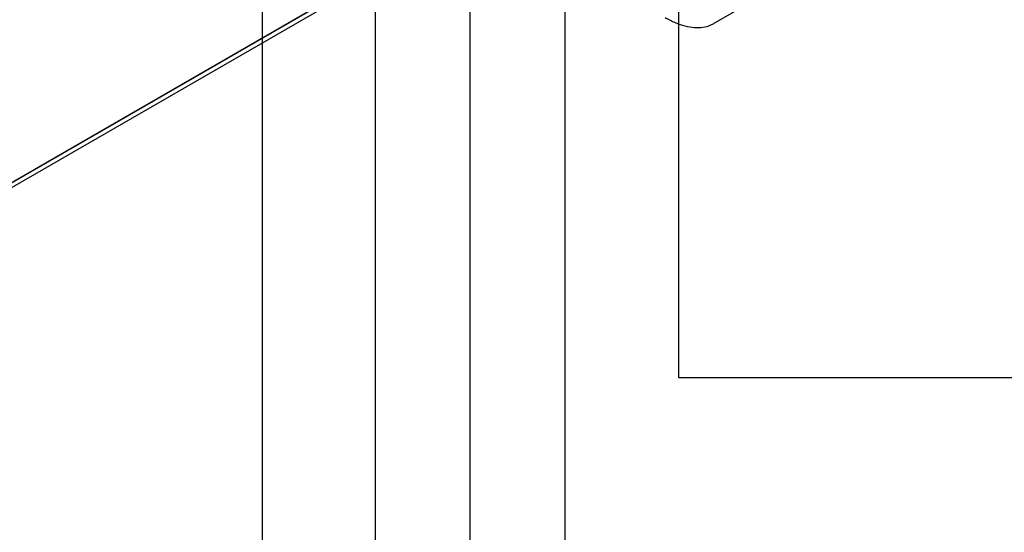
# Model space of a CAD drawing. Header units: millimetres. Extents: x 0 to 3364, y 0 to 2376.
# Tile 17 of 59: x 1592 to 1806, y 287 to 398. Entities that reach past the tile are written whole.
import ezdxf

# ---------------------------------------------------------------- set-up
doc = ezdxf.new("R2010")
doc.units = ezdxf.units.MM
doc.header["$LTSCALE"] = 0.2
doc.layers.add('01_Object Line', color=4, linetype='Continuous')
doc.styles.add('Rainbow-4.0 Style', font='malgunsl.ttf')
doc.dimstyles.new('Rainbow-4.0 Style', dxfattribs={"dimtxt": 3.5, "dimasz": 2.5, "dimexe": 1, "dimexo": 1, "dimgap": 1, "dimtad": 1, "dimdsep": 46, "dimtxsty": 'Rainbow-4.0 Style', "dimcen": 0, "dimclrd": 251, "dimclre": 251, "dimclrt": 7, "dimazin": 3, "dimtp": 0.1, "dimtm": 0.1, "dimtfac": 0.61, "dimtmove": 0, "dimatfit": 3, "dimfxl": 1, "dimlwd": -1, "dimlwe": -1, "dimarcsym": 1})

# ---------------------------------------------------------------- blocks, each defined once
blk = doc.blocks.new('A$C811bb05c')
for p, q in [((375.1, 183.67), (188.43, 75.89)), ((375.03, 183.71), (188.44, 75.98)), ((375.95, 183.18), (188.3, 74.84)), ((451.29, 174.33), (425.43, 159.4))]:
    blk.add_line(p, q)
for points, knots in [([(414.84, 160.72), (415.58, 160.29), (416.31, 159.92), (417.76, 159.3), (418.46, 159.06), (419.85, 158.7), (420.53, 158.58), (421.83, 158.49), (422.44, 158.51), (423.03, 158.59)], [0, 0, 0, 0, 0.317029, 0.317029, 0.629279, 0.629279, 0.946195, 0.946195, 1.258093, 1.258093, 1.258093, 1.258093]), ([(423.03, 158.59), (423.66, 158.68), (424.24, 158.84), (425.01, 159.17), (425.22, 159.28), (425.43, 159.4)], [0.000001, 0.000001, 0.000001, 0.000001, 0.3355359, 0.3355359, 0.4717476, 0.4717476, 0.4717476, 0.4717476])]:
    blk.add_open_spline(points, degree=3, knots=knots)

msp = doc.modelspace()

# ---------------------------------------------------------------- block references
at = {"layer": '01_Object Line'}
msp.add_blockref('A$C811bb05c', (1317.491, 238.055), dxfattribs=at)

# ---------------------------------------------------------------- leaders
at = {"annotation_type": 0, "has_hookline": 1, "hookline_direction": 0}
for points, text_width in [([(1644.975, 578.956), (1644.975, 97.555), (1841.432, 96.555)], 441.723), ([(1669.481, 550.84), (1669.481, 157.772), (1839.3, 156.772)], 332.529), ([(1690.037, 540.367), (1690.037, 210.049), (1836.846, 209.049)], 235.656), ([(1710.593, 535.964), (1710.593, 263.26), (1837.392, 262.26)], 282.206)]:
    msp.add_leader(points, dimstyle='Rainbow-4.0 Style', override={"dimscale": 5, "dimclrd": 1, "dimldrblk": 'DotSmall'}, dxfattribs=dict(at, text_width=text_width))
msp.add_leader([(1735.227, 527.46), (1735.227, 320.69), (2212.728, 320.69)], dimstyle='Rainbow-4.0 Style', override={"dimscale": 5, "dimclrd": 1, "dimldrblk": 'DotSmall'})

doc.saveas('drawing.dxf')
